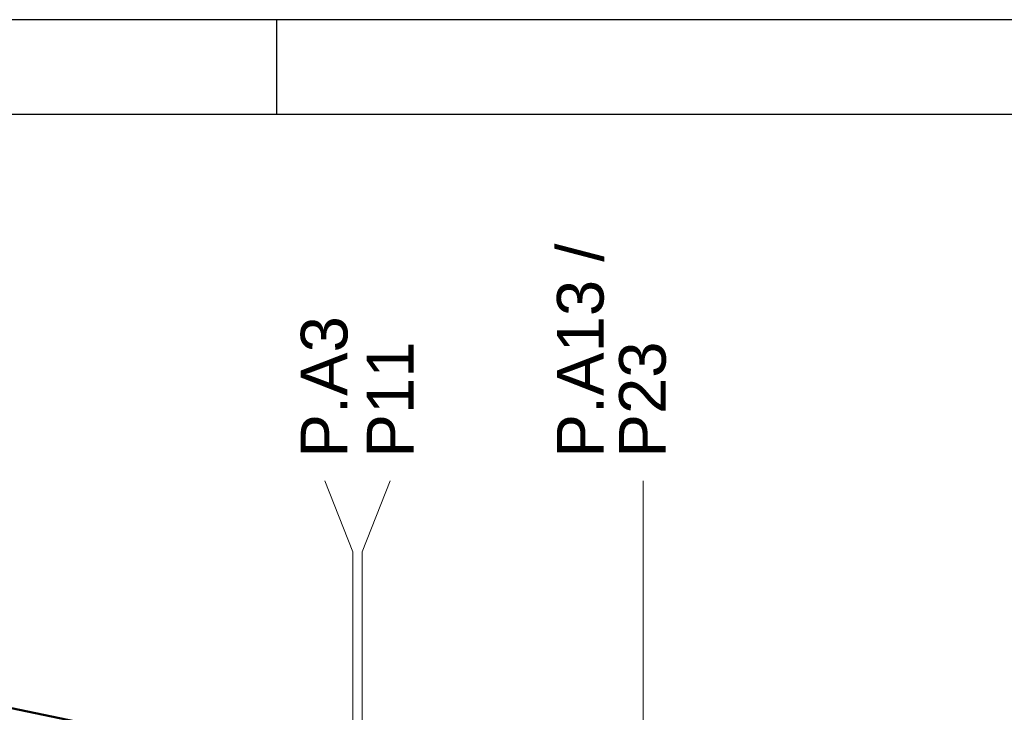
# Model space of a CAD drawing. Header units: millimetres. Extents: x 10 to 1250, y -62 to 528.
# Tile 39 of 256: x 49 to 60, y 56 to 63. Entities that reach past the tile are written whole.
import ezdxf

# ---------------------------------------------------------------- set-up
doc = ezdxf.new("R2010")
doc.units = ezdxf.units.MM
doc.header["$LTSCALE"] = 0.05
for name, color, linetype, lineweight in [('A-WALL', 7, 'Continuous', 25), ('C-PROP-LINE', 91, 'Continuous', 25), ('LC-Eixos', 160, 'Continuous', 5), ('LC-Textos', 3, 'Continuous', 20)]:
    doc.layers.add(name, color=color, linetype=linetype, lineweight=lineweight)
doc.layers.add('FOLHA_PADRÃO', color=7, linetype='Continuous')
doc.styles.add('Arial', font='arial.ttf')

# ---------------------------------------------------------------- blocks, each defined once
blk = doc.blocks.new('A1EST. 1500')
at = {"layer": 'FOLHA_PADRÃO', "color": 1, "linetype": 'Continuous'}
for p, q in [((150.008, 59.4), (0, 59.4)), ((41.5, 59.4), (41.5, 58.4))]:
    blk.add_line(p, q, dxfattribs=at)
at = {"layer": 'FOLHA_PADRÃO', "color": 6, "linetype": 'Continuous'}
blk.add_lwpolyline([(149, 58.4), (149, 1), (1, 1), (1, 58.4), (149, 58.4)], dxfattribs=at)
blk = doc.blocks.new('001')
at = {"layer": 'A-WALL', "color": 254, "lineweight": 50}
blk.add_line((18.3965, 7.3564), (-13.7058, 14.0197), dxfattribs=at)
at = {"layer": 'C-PROP-LINE', "color": 254}
blk.add_line((18.3965, 7.3564), (-13.7058, 14.0197), dxfattribs=at)

msp = doc.modelspace()

# ---------------------------------------------------------------- linework, layer by layer
at = {"color": 12, "ltscale": 0.05}
msp.add_lwpolyline([(15.3039, 54.9898), (22.9229, 54.8338), (23.1787, 46.2166), (35.8031, 46.349), (35.8038, 57.1232), (43.3297, 56.8524), (45.9634, 56.6271), (63.3939, 53.0092), (79.7234, 49.6198), (93.3669, 46.7879), (110.3935, 43.2613), (129.2288, 39.9755), (123.7854, 22.8227), (95.1013, 26.4892), (95.1262, 26.6876), (84.3797, 28.0388), (63.5831, 28.1077), (47.4757, 28.1064), (23.1787, 27.8194), (15.8865, 27.9118), (15.3039, 54.9898)], dxfattribs=at)
at = {"layer": 'LC-Eixos'}
for p, q in [((52.6239, 57.649), (52.3279, 58.399)), ((52.7239, 57.649), (53.0198, 58.399)), ((55.6959, 57.649), (55.6959, 58.399)), ((52.6239, 57.649), (52.6239, 23.0158)), ((52.7239, 57.649), (52.7239, 23.0158)), ((55.6959, 57.649), (55.6959, 23.0158))]:
    msp.add_line(p, q, dxfattribs=at)

# ---------------------------------------------------------------- block references
msp.add_blockref('A1EST. 1500', (10.3174, 3.8801))
at = {"xscale": 2, "yscale": 2, "zscale": 2}
msp.add_blockref('001', (73.3751, 28.5877), dxfattribs=at)

# ---------------------------------------------------------------- texts
at = {"layer": 'LC-Textos', "linetype": 'Continuous', "char_height": 0.4942, "attachment_point": 7, "rotation": 90, "line_spacing_factor": 0.798, "style": 'Arial'}
for s, insert, width in [('P.A13 / P23', (55.943, 58.6461), 3.141832), ('P.A3', (52.575, 58.6461), 3.001149), ('P11', (53.2669, 58.6461), 2.463105)]:
    msp.add_mtext(s, dxfattribs=dict(at, insert=insert, width=width))

doc.saveas('drawing.dxf')
